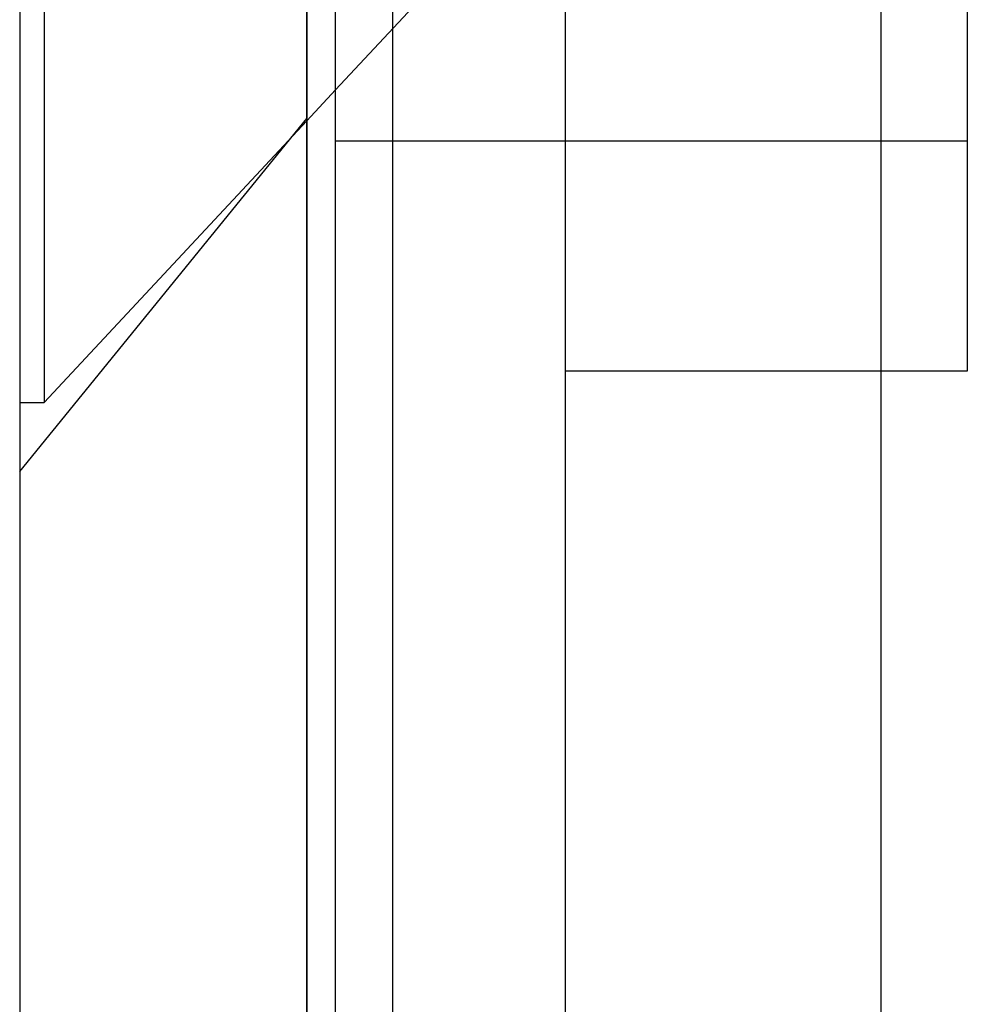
# Model space of a CAD drawing. Header units: millimetres. Extents: x 0 to 93, y 0 to 191.
# Tile 83 of 148: x 0 to 3.3, y 153.05 to 156.47. Entities that reach past the tile are written whole.
import ezdxf

# ---------------------------------------------------------------- set-up
doc = ezdxf.new("R2010")
doc.units = ezdxf.units.MM
doc.layers.add('MAIN-1', color=7, linetype='Continuous')
doc.layers.add('MAIN-2', color=7, linetype='Continuous')

msp = doc.modelspace()

# ---------------------------------------------------------------- linework, layer by layer
at = {"layer": 'MAIN-1'}
for p, q in [((0, 187.5), (0, 5)), ((1, 187.5), (1, 5)), ((1.1, 16.6), (1.1, 183.1)), ((1.9, 183.1), (1.9, 16.6)), ((1, 156.1211), (1.1, 156.2283))]:
    msp.add_line(p, q, dxfattribs=at)
at = {"layer": 'MAIN-2'}
for p, q in [((1, 0), (1, 187.5)), ((3, 14.8), (3, 185)), ((1.9, 183.1), (1.9, 16.6)), ((1.3, 23.45), (1.3, 167.05)), ((0.0852, 160.96), (0.0852, 155.14)), ((0.0852, 160.96), (0.0852, 155.14)), ((3.3, 160.85), (3.3, 155.25)), ((1.1, 156.2283), (1.3687, 156.5164)), ((0, 154.9), (1, 156.1292)), ((0.0852, 155.14), (1, 156.1211)), ((3.3, 156.05), (1.1, 156.05)), ((3.3, 155.25), (1.9, 155.25)), ((0, 155.14), (0.0852, 155.14))]:
    msp.add_line(p, q, dxfattribs=at)

doc.saveas('drawing.dxf')
